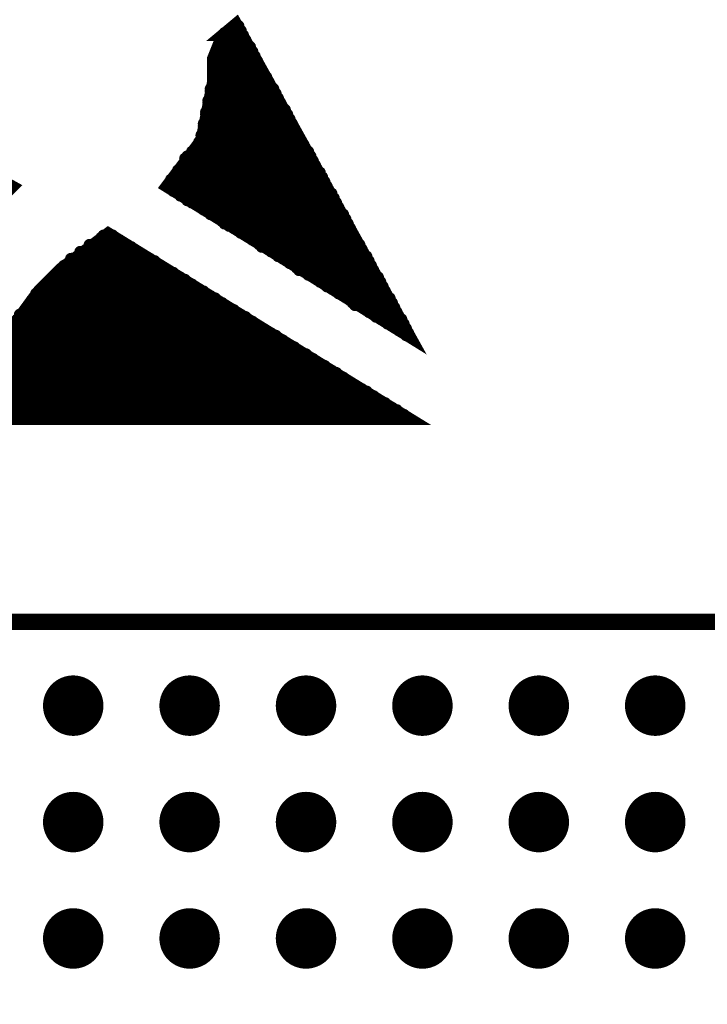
# Model space of a CAD drawing. Extents: x -0.18 to 8.86, y -3.29 to 6.3.
# Tile 50 of 69: x 6.85 to 7.15, y 0.45 to 0.87. Entities that reach past the tile are written whole.
import ezdxf

# ---------------------------------------------------------------- set-up
doc = ezdxf.new("R2010")
doc.units = 0
doc.layers.get('0').update_dxf_attribs({"color": 3, "linetype": 'CONTINUOUS'})

# ---------------------------------------------------------------- blocks, each defined once
blk = doc.blocks.new('PAD_R1')
at = {"const_width": 0.5}
blk.add_lwpolyline([(0.25, 0, 1), (-0.25, 0, 1)], format="xyb", close=True, dxfattribs=at)

msp = doc.modelspace()

# ---------------------------------------------------------------- linework, layer by layer
at = {"const_width": 0.005}
for points in [[(6.939, 0.863), (6.935, 0.853), (6.935, 0.848), (6.935, 0.843), (6.93, 0.818), (6.915, 0.798), (7.02, 0.733), (6.945, 0.868), (6.939, 0.863), (6.948, 0.863)], [(6.942, 0.865), (6.947, 0.865)], [(6.946, 0.866), (6.943, 0.866)], [(6.944, 0.867), (6.946, 0.867)], [(6.948, 0.862), (6.939, 0.862)], [(6.939, 0.861), (6.949, 0.861)], [(6.947, 0.864), (6.94, 0.864)], [(6.937, 0.857), (6.951, 0.857)], [(6.938, 0.859), (6.95, 0.859)], [(6.951, 0.858), (6.938, 0.858)], [(6.949, 0.86), (6.939, 0.86)], [(6.935, 0.853), (6.953, 0.853)], [(6.954, 0.852), (6.935, 0.852)], [(6.936, 0.855), (6.952, 0.855)], [(6.953, 0.854), (6.936, 0.854)], [(6.952, 0.856), (6.937, 0.856)], [(6.935, 0.851), (6.954, 0.851)], [(6.955, 0.85), (6.935, 0.85)], [(6.935, 0.849), (6.955, 0.849)], [(6.955, 0.848), (6.935, 0.848)], [(6.935, 0.847), (6.956, 0.847)], [(6.956, 0.846), (6.935, 0.846)], [(6.935, 0.845), (6.958, 0.845)], [(6.958, 0.844), (6.935, 0.844)], [(6.961, 0.84), (6.934, 0.84)], [(6.935, 0.843), (6.959, 0.843)], [(6.959, 0.842), (6.935, 0.842)], [(6.935, 0.841), (6.96, 0.841)], [(6.933, 0.835), (6.963, 0.835)], [(6.934, 0.839), (6.961, 0.839)], [(6.962, 0.838), (6.934, 0.838)], [(6.934, 0.837), (6.962, 0.837)], [(6.963, 0.836), (6.934, 0.836)], [(6.964, 0.834), (6.933, 0.834)], [(6.933, 0.833), (6.964, 0.833)], [(6.965, 0.832), (6.933, 0.832)], [(6.933, 0.831), (6.966, 0.831)], [(6.966, 0.83), (6.932, 0.83)], [(6.932, 0.829), (6.967, 0.829)], [(6.967, 0.828), (6.932, 0.828)], [(6.932, 0.827), (6.968, 0.827)], [(6.839, 0.788), (6.849, 0.798), (6.804, 0.823)], [(6.931, 0.825), (6.969, 0.825)], [(6.969, 0.824), (6.931, 0.824)], [(6.931, 0.823), (6.97, 0.823)], [(6.968, 0.826), (6.932, 0.826)], [(6.971, 0.82), (6.93, 0.82)], [(6.93, 0.819), (6.971, 0.819)], [(6.972, 0.818), (6.93, 0.818)], [(6.97, 0.822), (6.931, 0.822)], [(6.931, 0.821), (6.97, 0.821)], [(6.975, 0.814), (6.927, 0.814)], [(6.928, 0.815), (6.974, 0.815)], [(6.929, 0.817), (6.972, 0.817)], [(6.974, 0.816), (6.929, 0.816)], [(6.923, 0.81), (6.977, 0.81)], [(6.977, 0.811), (6.924, 0.811)], [(6.926, 0.813), (6.976, 0.813)], [(6.926, 0.812), (6.976, 0.812)], [(6.921, 0.806), (6.979, 0.806)], [(6.979, 0.807), (6.922, 0.807)], [(6.978, 0.809), (6.923, 0.809)], [(6.923, 0.808), (6.978, 0.808)], [(6.918, 0.802), (6.982, 0.802)], [(6.981, 0.803), (6.919, 0.803)], [(6.98, 0.805), (6.92, 0.805)], [(6.92, 0.804), (6.981, 0.804)], [(6.915, 0.798), (6.984, 0.798)], [(6.983, 0.799), (6.916, 0.799)], [(6.982, 0.801), (6.917, 0.801)], [(6.917, 0.8), (6.983, 0.8)], [(6.984, 0.797), (6.917, 0.797)], [(6.918, 0.796), (6.985, 0.796)], [(6.986, 0.795), (6.92, 0.795)], [(6.921, 0.794), (6.986, 0.794)], [(6.987, 0.793), (6.923, 0.793)], [(6.924, 0.792), (6.987, 0.792)], [(6.988, 0.791), (6.926, 0.791)], [(6.928, 0.79), (6.988, 0.79)], [(6.989, 0.789), (6.93, 0.789)], [(6.931, 0.788), (6.989, 0.788)], [(6.99, 0.787), (6.933, 0.787)], [(6.934, 0.786), (6.991, 0.786)], [(6.991, 0.785), (6.936, 0.785)], [(6.938, 0.784), (6.992, 0.784)], [(6.992, 0.783), (6.939, 0.783)], [(6.94, 0.782), (6.993, 0.782)], [(6.993, 0.781), (6.942, 0.781)], [(6.944, 0.78), (6.994, 0.78)], [(6.669, 0.698), (7.02, 0.698), (6.89, 0.778), (6.87, 0.763), (6.86, 0.753), (6.849, 0.738)], [(6.887, 0.776), (6.893, 0.776)], [(6.892, 0.777), (6.888, 0.777)], [(6.994, 0.779), (6.946, 0.779)], [(6.947, 0.778), (6.994, 0.778)], [(6.995, 0.777), (6.949, 0.777)], [(6.951, 0.776), (6.995, 0.776)], [(6.898, 0.773), (6.882, 0.773)], [(6.882, 0.772), (6.9, 0.772)], [(6.885, 0.774), (6.896, 0.774)], [(6.895, 0.775), (6.886, 0.775)], [(6.996, 0.775), (6.952, 0.775)], [(6.954, 0.774), (6.996, 0.774)], [(6.998, 0.773), (6.955, 0.773)], [(6.956, 0.772), (6.998, 0.772)], [(6.877, 0.768), (6.906, 0.768)], [(6.878, 0.77), (6.903, 0.77)], [(6.904, 0.769), (6.878, 0.769)], [(6.901, 0.771), (6.881, 0.771)], [(6.999, 0.771), (6.959, 0.771)], [(6.96, 0.77), (6.999, 0.77)], [(7, 0.769), (6.962, 0.769)], [(6.963, 0.768), (7.001, 0.768)], [(6.914, 0.763), (6.87, 0.763)], [(6.871, 0.764), (6.912, 0.764)], [(6.911, 0.765), (6.873, 0.765)], [(6.908, 0.767), (6.874, 0.767)], [(6.874, 0.766), (6.91, 0.766)], [(7.001, 0.767), (6.965, 0.767)], [(6.967, 0.766), (7.002, 0.766)], [(7.002, 0.765), (6.968, 0.765)], [(6.97, 0.764), (7.003, 0.764)], [(7.003, 0.763), (6.971, 0.763)], [(6.866, 0.759), (6.921, 0.759)], [(6.867, 0.76), (6.919, 0.76)], [(6.918, 0.761), (6.868, 0.761)], [(6.869, 0.762), (6.916, 0.762)], [(6.972, 0.762), (7.004, 0.762)], [(7.004, 0.761), (6.975, 0.761)], [(6.976, 0.76), (7.005, 0.76)], [(7.006, 0.759), (6.978, 0.759)], [(6.862, 0.755), (6.927, 0.755)], [(6.926, 0.756), (6.863, 0.756)], [(6.864, 0.757), (6.923, 0.757)], [(6.923, 0.758), (6.865, 0.758)], [(6.98, 0.758), (7.006, 0.758)], [(7.007, 0.757), (6.981, 0.757)], [(6.983, 0.756), (7.007, 0.756)], [(7.008, 0.755), (6.984, 0.755)], [(6.932, 0.752), (6.859, 0.752)], [(6.859, 0.751), (6.934, 0.751)], [(6.86, 0.753), (6.931, 0.753)], [(6.929, 0.754), (6.861, 0.754)], [(6.986, 0.754), (7.008, 0.754)], [(7.009, 0.753), (6.988, 0.753)], [(6.989, 0.752), (7.009, 0.752)], [(7.01, 0.751), (6.991, 0.751)], [(6.856, 0.747), (6.939, 0.747)], [(6.857, 0.749), (6.937, 0.749)], [(6.939, 0.748), (6.857, 0.748)], [(6.936, 0.75), (6.858, 0.75)], [(6.993, 0.75), (7.011, 0.75)], [(7.011, 0.749), (6.994, 0.749)], [(6.995, 0.748), (7.012, 0.748)], [(7.012, 0.747), (6.996, 0.747)], [(6.852, 0.743), (6.947, 0.743)], [(6.949, 0.742), (6.852, 0.742)], [(6.945, 0.744), (6.854, 0.744)], [(6.942, 0.746), (6.855, 0.746)], [(6.855, 0.745), (6.944, 0.745)], [(6.999, 0.746), (7.013, 0.746)], [(7.013, 0.745), (7.001, 0.745)], [(7.002, 0.744), (7.014, 0.744)], [(7.014, 0.743), (7.004, 0.743)], [(7.005, 0.742), (7.015, 0.742)], [(6.955, 0.738), (6.849, 0.738)], [(6.952, 0.74), (6.85, 0.74)], [(6.85, 0.739), (6.953, 0.739)], [(6.851, 0.741), (6.95, 0.741)], [(7.016, 0.741), (7.007, 0.741)], [(7.009, 0.74), (7.016, 0.74)], [(7.017, 0.739), (7.01, 0.739)], [(7.012, 0.738), (7.017, 0.738)], [(6.962, 0.734), (6.846, 0.734)], [(6.847, 0.735), (6.96, 0.735)], [(6.848, 0.737), (6.956, 0.737)], [(6.958, 0.736), (6.848, 0.736)], [(7.018, 0.737), (7.014, 0.737)], [(7.015, 0.736), (7.018, 0.736)], [(7.017, 0.735), (7.019, 0.735)], [(7.019, 0.734), (7.018, 0.734)], [(6.844, 0.731), (6.966, 0.731)], [(6.968, 0.73), (6.844, 0.73)], [(6.965, 0.732), (6.845, 0.732)], [(6.846, 0.733), (6.963, 0.733)], [(6.976, 0.725), (6.84, 0.725)], [(6.975, 0.726), (6.841, 0.726)], [(6.97, 0.728), (6.842, 0.728)], [(6.842, 0.727), (6.972, 0.727)], [(6.843, 0.729), (6.97, 0.729)], [(6.838, 0.722), (6.981, 0.722)], [(6.983, 0.721), (6.838, 0.721)], [(6.979, 0.723), (6.839, 0.723)], [(6.84, 0.724), (6.978, 0.724)], [(6.836, 0.718), (6.988, 0.718)], [(6.989, 0.717), (6.836, 0.717)], [(6.837, 0.72), (6.984, 0.72)], [(6.986, 0.719), (6.837, 0.719)], [(6.834, 0.714), (6.994, 0.714)], [(6.995, 0.713), (6.834, 0.713)], [(6.835, 0.716), (6.991, 0.716)], [(6.992, 0.715), (6.835, 0.715)], [(6.676, 0.71), (7.001, 0.71)], [(7.002, 0.709), (6.676, 0.709)], [(6.678, 0.712), (6.996, 0.712)], [(6.999, 0.711), (6.678, 0.711)], [(7.009, 0.705), (6.673, 0.705)], [(6.673, 0.704), (7.01, 0.704)], [(7.005, 0.707), (6.674, 0.707)], [(6.674, 0.706), (7.007, 0.706)], [(6.675, 0.708), (7.004, 0.708)], [(6.67, 0.7), (7.017, 0.7)], [(6.671, 0.702), (7.014, 0.702)], [(7.015, 0.701), (6.671, 0.701)], [(7.012, 0.703), (6.672, 0.703)], [(6.669, 0.698), (7.02, 0.698)], [(7.018, 0.699), (6.67, 0.699)]]:
    msp.add_lwpolyline(points, dxfattribs=at)
at = {"const_width": 0.007}
msp.add_lwpolyline([(7.585, 0.611), (5.352, 0.611), (5.352, 0.46), (5.33, 0.46), (5.33, 0.24), (5.352, 0.24), (5.352, 0.089), (7.585, 0.089), (7.585, 0.611), (5.352, 0.611), (5.352, 0.46), (5.33, 0.46), (5.33, 0.24), (5.352, 0.24), (5.352, 0.089), (7.585, 0.089)], close=True, dxfattribs=at)

# ---------------------------------------------------------------- block references
for p, xscale, yscale in [((6.942, 0.865), 0.005, 0.005), ((6.943, 0.866), 0.005, 0.005), ((6.944, 0.867), 0.005, 0.005), ((6.946, 0.867), 0.005, 0.005), ((6.946, 0.866), 0.005, 0.005), ((6.947, 0.865), 0.005, 0.005), ((6.939, 0.863), 0.005, 0.005), ((6.939, 0.862), 0.005, 0.005), ((6.939, 0.861), 0.005, 0.005), ((6.94, 0.864), 0.005, 0.005), ((6.947, 0.864), 0.005, 0.005), ((6.948, 0.863), 0.005, 0.005), ((6.948, 0.862), 0.005, 0.005), ((6.949, 0.861), 0.005, 0.005), ((6.937, 0.857), 0.005, 0.005), ((6.938, 0.859), 0.005, 0.005), ((6.938, 0.858), 0.005, 0.005), ((6.939, 0.86), 0.005, 0.005), ((6.949, 0.86), 0.005, 0.005), ((6.95, 0.859), 0.005, 0.005), ((6.951, 0.858), 0.005, 0.005), ((6.951, 0.857), 0.005, 0.005), ((6.935, 0.853), 0.005, 0.005), ((6.935, 0.852), 0.005, 0.005), ((6.936, 0.855), 0.005, 0.005), ((6.936, 0.854), 0.005, 0.005), ((6.937, 0.856), 0.005, 0.005), ((6.952, 0.856), 0.005, 0.005), ((6.952, 0.855), 0.005, 0.005), ((6.953, 0.854), 0.005, 0.005), ((6.953, 0.853), 0.005, 0.005), ((6.954, 0.852), 0.005, 0.005), ((6.935, 0.851), 0.005, 0.005), ((6.935, 0.85), 0.005, 0.005), ((6.935, 0.849), 0.005, 0.005), ((6.935, 0.848), 0.005, 0.005), ((6.954, 0.851), 0.005, 0.005), ((6.955, 0.85), 0.005, 0.005), ((6.955, 0.849), 0.005, 0.005), ((6.955, 0.848), 0.005, 0.005), ((6.935, 0.847), 0.005, 0.005), ((6.935, 0.846), 0.005, 0.005), ((6.935, 0.845), 0.005, 0.005), ((6.935, 0.844), 0.005, 0.005), ((6.956, 0.847), 0.005, 0.005), ((6.956, 0.846), 0.005, 0.005), ((6.958, 0.845), 0.005, 0.005), ((6.958, 0.844), 0.005, 0.005), ((6.934, 0.84), 0.005, 0.005), ((6.935, 0.843), 0.005, 0.005), ((6.935, 0.842), 0.005, 0.005), ((6.935, 0.841), 0.005, 0.005), ((6.959, 0.843), 0.005, 0.005), ((6.959, 0.842), 0.005, 0.005), ((6.96, 0.841), 0.005, 0.005), ((6.961, 0.84), 0.005, 0.005), ((6.933, 0.835), 0.005, 0.005), ((6.934, 0.839), 0.005, 0.005), ((6.934, 0.838), 0.005, 0.005), ((6.934, 0.837), 0.005, 0.005), ((6.934, 0.836), 0.005, 0.005), ((6.961, 0.839), 0.005, 0.005), ((6.962, 0.838), 0.005, 0.005), ((6.962, 0.837), 0.005, 0.005), ((6.963, 0.836), 0.005, 0.005), ((6.963, 0.835), 0.005, 0.005), ((6.933, 0.834), 0.005, 0.005), ((6.933, 0.833), 0.005, 0.005), ((6.933, 0.832), 0.005, 0.005), ((6.933, 0.831), 0.005, 0.005), ((6.964, 0.834), 0.005, 0.005), ((6.964, 0.833), 0.005, 0.005), ((6.965, 0.832), 0.005, 0.005), ((6.966, 0.831), 0.005, 0.005), ((6.932, 0.83), 0.005, 0.005), ((6.932, 0.829), 0.005, 0.005), ((6.932, 0.828), 0.005, 0.005), ((6.932, 0.827), 0.005, 0.005), ((6.966, 0.83), 0.005, 0.005), ((6.967, 0.829), 0.005, 0.005), ((6.967, 0.828), 0.005, 0.005), ((6.968, 0.827), 0.005, 0.005), ((6.931, 0.825), 0.005, 0.005), ((6.931, 0.824), 0.005, 0.005), ((6.931, 0.823), 0.005, 0.005), ((6.932, 0.826), 0.005, 0.005), ((6.968, 0.826), 0.005, 0.005), ((6.969, 0.825), 0.005, 0.005), ((6.969, 0.824), 0.005, 0.005), ((6.97, 0.823), 0.005, 0.005), ((6.93, 0.82), 0.005, 0.005), ((6.93, 0.819), 0.005, 0.005), ((6.93, 0.818), 0.005, 0.005), ((6.931, 0.822), 0.005, 0.005), ((6.931, 0.821), 0.005, 0.005), ((6.97, 0.822), 0.005, 0.005), ((6.97, 0.821), 0.005, 0.005), ((6.971, 0.82), 0.005, 0.005), ((6.971, 0.819), 0.005, 0.005), ((6.972, 0.818), 0.005, 0.005), ((6.927, 0.814), 0.005, 0.005), ((6.928, 0.815), 0.005, 0.005), ((6.929, 0.817), 0.005, 0.005), ((6.929, 0.816), 0.005, 0.005), ((6.972, 0.817), 0.005, 0.005), ((6.974, 0.816), 0.005, 0.005), ((6.974, 0.815), 0.005, 0.005), ((6.975, 0.814), 0.005, 0.005), ((6.923, 0.81), 0.005, 0.005), ((6.924, 0.811), 0.005, 0.005), ((6.926, 0.813), 0.005, 0.005), ((6.926, 0.812), 0.005, 0.005), ((6.976, 0.813), 0.005, 0.005), ((6.976, 0.812), 0.005, 0.005), ((6.977, 0.811), 0.005, 0.005), ((6.977, 0.81), 0.005, 0.005), ((6.921, 0.806), 0.005, 0.005), ((6.922, 0.807), 0.005, 0.005), ((6.923, 0.809), 0.005, 0.005), ((6.923, 0.808), 0.005, 0.005), ((6.978, 0.809), 0.005, 0.005), ((6.978, 0.808), 0.005, 0.005), ((6.979, 0.807), 0.005, 0.005), ((6.979, 0.806), 0.005, 0.005), ((6.918, 0.802), 0.005, 0.005), ((6.919, 0.803), 0.005, 0.005), ((6.92, 0.805), 0.005, 0.005), ((6.92, 0.804), 0.005, 0.005), ((6.98, 0.805), 0.005, 0.005), ((6.981, 0.804), 0.005, 0.005), ((6.981, 0.803), 0.005, 0.005), ((6.982, 0.802), 0.005, 0.005), ((6.915, 0.798), 0.005, 0.005), ((6.916, 0.799), 0.005, 0.005), ((6.917, 0.801), 0.005, 0.005), ((6.917, 0.8), 0.005, 0.005), ((6.917, 0.797), 0.005, 0.005), ((6.982, 0.801), 0.005, 0.005), ((6.983, 0.8), 0.005, 0.005), ((6.983, 0.799), 0.005, 0.005), ((6.984, 0.798), 0.005, 0.005), ((6.984, 0.797), 0.005, 0.005), ((6.918, 0.796), 0.005, 0.005), ((6.92, 0.795), 0.005, 0.005), ((6.921, 0.794), 0.005, 0.005), ((6.923, 0.793), 0.005, 0.005), ((6.985, 0.796), 0.005, 0.005), ((6.986, 0.795), 0.005, 0.005), ((6.986, 0.794), 0.005, 0.005), ((6.987, 0.793), 0.005, 0.005), ((6.924, 0.792), 0.005, 0.005), ((6.926, 0.791), 0.005, 0.005), ((6.928, 0.79), 0.005, 0.005), ((6.93, 0.789), 0.005, 0.005), ((6.987, 0.792), 0.005, 0.005), ((6.988, 0.791), 0.005, 0.005), ((6.988, 0.79), 0.005, 0.005), ((6.989, 0.789), 0.005, 0.005), ((6.931, 0.788), 0.005, 0.005), ((6.933, 0.787), 0.005, 0.005), ((6.934, 0.786), 0.005, 0.005), ((6.936, 0.785), 0.005, 0.005), ((6.989, 0.788), 0.005, 0.005), ((6.99, 0.787), 0.005, 0.005), ((6.991, 0.786), 0.005, 0.005), ((6.991, 0.785), 0.005, 0.005), ((6.938, 0.784), 0.005, 0.005), ((6.939, 0.783), 0.005, 0.005), ((6.94, 0.782), 0.005, 0.005), ((6.942, 0.781), 0.005, 0.005), ((6.944, 0.78), 0.005, 0.005), ((6.992, 0.784), 0.005, 0.005), ((6.992, 0.783), 0.005, 0.005), ((6.993, 0.782), 0.005, 0.005), ((6.993, 0.781), 0.005, 0.005), ((6.994, 0.78), 0.005, 0.005), ((6.887, 0.776), 0.005, 0.005), ((6.888, 0.777), 0.005, 0.005), ((6.892, 0.777), 0.005, 0.005), ((6.893, 0.776), 0.005, 0.005), ((6.946, 0.779), 0.005, 0.005), ((6.947, 0.778), 0.005, 0.005), ((6.949, 0.777), 0.005, 0.005), ((6.951, 0.776), 0.005, 0.005), ((6.994, 0.779), 0.005, 0.005), ((6.994, 0.778), 0.005, 0.005), ((6.995, 0.777), 0.005, 0.005), ((6.995, 0.776), 0.005, 0.005), ((6.882, 0.773), 0.005, 0.005), ((6.882, 0.772), 0.005, 0.005), ((6.885, 0.774), 0.005, 0.005), ((6.886, 0.775), 0.005, 0.005), ((6.895, 0.775), 0.005, 0.005), ((6.896, 0.774), 0.005, 0.005), ((6.898, 0.773), 0.005, 0.005), ((6.9, 0.772), 0.005, 0.005), ((6.952, 0.775), 0.005, 0.005), ((6.954, 0.774), 0.005, 0.005), ((6.955, 0.773), 0.005, 0.005), ((6.956, 0.772), 0.005, 0.005), ((6.996, 0.775), 0.005, 0.005), ((6.996, 0.774), 0.005, 0.005), ((6.998, 0.773), 0.005, 0.005), ((6.998, 0.772), 0.005, 0.005), ((6.877, 0.768), 0.005, 0.005), ((6.878, 0.77), 0.005, 0.005), ((6.878, 0.769), 0.005, 0.005), ((6.881, 0.771), 0.005, 0.005), ((6.901, 0.771), 0.005, 0.005), ((6.903, 0.77), 0.005, 0.005), ((6.904, 0.769), 0.005, 0.005), ((6.906, 0.768), 0.005, 0.005), ((6.959, 0.771), 0.005, 0.005), ((6.96, 0.77), 0.005, 0.005), ((6.962, 0.769), 0.005, 0.005), ((6.963, 0.768), 0.005, 0.005), ((6.999, 0.771), 0.005, 0.005), ((6.999, 0.77), 0.005, 0.005), ((7, 0.769), 0.005, 0.005), ((7.001, 0.768), 0.005, 0.005), ((6.87, 0.763), 0.005, 0.005), ((6.871, 0.764), 0.005, 0.005), ((6.873, 0.765), 0.005, 0.005), ((6.874, 0.767), 0.005, 0.005), ((6.874, 0.766), 0.005, 0.005), ((6.908, 0.767), 0.005, 0.005), ((6.91, 0.766), 0.005, 0.005), ((6.911, 0.765), 0.005, 0.005), ((6.912, 0.764), 0.005, 0.005), ((6.914, 0.763), 0.005, 0.005), ((6.965, 0.767), 0.005, 0.005), ((6.967, 0.766), 0.005, 0.005), ((6.968, 0.765), 0.005, 0.005), ((6.97, 0.764), 0.005, 0.005), ((6.971, 0.763), 0.005, 0.005), ((7.001, 0.767), 0.005, 0.005), ((7.002, 0.766), 0.005, 0.005), ((7.002, 0.765), 0.005, 0.005), ((7.003, 0.764), 0.005, 0.005), ((7.003, 0.763), 0.005, 0.005), ((6.866, 0.759), 0.005, 0.005), ((6.867, 0.76), 0.005, 0.005), ((6.868, 0.761), 0.005, 0.005), ((6.869, 0.762), 0.005, 0.005), ((6.916, 0.762), 0.005, 0.005), ((6.918, 0.761), 0.005, 0.005), ((6.919, 0.76), 0.005, 0.005), ((6.921, 0.759), 0.005, 0.005), ((6.972, 0.762), 0.005, 0.005), ((6.975, 0.761), 0.005, 0.005), ((6.976, 0.76), 0.005, 0.005), ((6.978, 0.759), 0.005, 0.005), ((7.004, 0.762), 0.005, 0.005), ((7.004, 0.761), 0.005, 0.005), ((7.005, 0.76), 0.005, 0.005), ((7.006, 0.759), 0.005, 0.005), ((6.862, 0.755), 0.005, 0.005), ((6.863, 0.756), 0.005, 0.005), ((6.864, 0.757), 0.005, 0.005), ((6.865, 0.758), 0.005, 0.005), ((6.923, 0.758), 0.005, 0.005), ((6.923, 0.757), 0.005, 0.005), ((6.926, 0.756), 0.005, 0.005), ((6.927, 0.755), 0.005, 0.005), ((6.98, 0.758), 0.005, 0.005), ((6.981, 0.757), 0.005, 0.005), ((6.983, 0.756), 0.005, 0.005), ((6.984, 0.755), 0.005, 0.005), ((7.006, 0.758), 0.005, 0.005), ((7.007, 0.757), 0.005, 0.005), ((7.007, 0.756), 0.005, 0.005), ((7.008, 0.755), 0.005, 0.005), ((6.859, 0.752), 0.005, 0.005), ((6.859, 0.751), 0.005, 0.005), ((6.86, 0.753), 0.005, 0.005), ((6.861, 0.754), 0.005, 0.005), ((6.929, 0.754), 0.005, 0.005), ((6.931, 0.753), 0.005, 0.005), ((6.932, 0.752), 0.005, 0.005), ((6.934, 0.751), 0.005, 0.005), ((6.986, 0.754), 0.005, 0.005), ((6.988, 0.753), 0.005, 0.005), ((6.989, 0.752), 0.005, 0.005), ((6.991, 0.751), 0.005, 0.005), ((7.008, 0.754), 0.005, 0.005), ((7.009, 0.753), 0.005, 0.005), ((7.009, 0.752), 0.005, 0.005), ((7.01, 0.751), 0.005, 0.005), ((6.856, 0.747), 0.005, 0.005), ((6.857, 0.749), 0.005, 0.005), ((6.857, 0.748), 0.005, 0.005), ((6.858, 0.75), 0.005, 0.005), ((6.936, 0.75), 0.005, 0.005), ((6.937, 0.749), 0.005, 0.005), ((6.939, 0.748), 0.005, 0.005), ((6.939, 0.747), 0.005, 0.005), ((6.993, 0.75), 0.005, 0.005), ((6.994, 0.749), 0.005, 0.005), ((6.995, 0.748), 0.005, 0.005), ((6.996, 0.747), 0.005, 0.005), ((7.011, 0.75), 0.005, 0.005), ((7.011, 0.749), 0.005, 0.005), ((7.012, 0.748), 0.005, 0.005), ((7.012, 0.747), 0.005, 0.005), ((6.852, 0.743), 0.005, 0.005), ((6.852, 0.742), 0.005, 0.005), ((6.854, 0.744), 0.005, 0.005), ((6.855, 0.746), 0.005, 0.005), ((6.855, 0.745), 0.005, 0.005), ((6.942, 0.746), 0.005, 0.005), ((6.944, 0.745), 0.005, 0.005), ((6.945, 0.744), 0.005, 0.005), ((6.947, 0.743), 0.005, 0.005), ((6.949, 0.742), 0.005, 0.005), ((6.999, 0.746), 0.005, 0.005), ((7.001, 0.745), 0.005, 0.005), ((7.002, 0.744), 0.005, 0.005), ((7.004, 0.743), 0.005, 0.005), ((7.005, 0.742), 0.005, 0.005), ((7.013, 0.746), 0.005, 0.005), ((7.013, 0.745), 0.005, 0.005), ((7.014, 0.744), 0.005, 0.005), ((7.014, 0.743), 0.005, 0.005), ((7.015, 0.742), 0.005, 0.005), ((6.85, 0.74), 0.005, 0.005), ((6.85, 0.739), 0.005, 0.005), ((6.851, 0.741), 0.005, 0.005), ((6.95, 0.741), 0.005, 0.005), ((6.952, 0.74), 0.005, 0.005), ((6.953, 0.739), 0.005, 0.005), ((6.955, 0.738), 0.005, 0.005), ((7.007, 0.741), 0.005, 0.005), ((7.009, 0.74), 0.005, 0.005), ((7.01, 0.739), 0.005, 0.005), ((7.012, 0.738), 0.005, 0.005), ((7.016, 0.741), 0.005, 0.005), ((7.016, 0.74), 0.005, 0.005), ((7.017, 0.739), 0.005, 0.005), ((7.017, 0.738), 0.005, 0.005), ((6.956, 0.737), 0.005, 0.005), ((6.958, 0.736), 0.005, 0.005), ((6.96, 0.735), 0.005, 0.005), ((6.962, 0.734), 0.005, 0.005), ((7.014, 0.737), 0.005, 0.005), ((7.015, 0.736), 0.005, 0.005), ((7.017, 0.735), 0.005, 0.005), ((7.018, 0.737), 0.005, 0.005), ((7.018, 0.736), 0.005, 0.005), ((7.018, 0.734), 0.005, 0.005), ((7.019, 0.735), 0.005, 0.005), ((7.019, 0.734), 0.005, 0.005), ((6.963, 0.733), 0.005, 0.005), ((6.965, 0.732), 0.005, 0.005), ((6.966, 0.731), 0.005, 0.005), ((6.968, 0.73), 0.005, 0.005), ((6.97, 0.729), 0.005, 0.005), ((6.97, 0.728), 0.005, 0.005), ((6.972, 0.727), 0.005, 0.005), ((6.975, 0.726), 0.005, 0.005), ((6.976, 0.725), 0.005, 0.005), ((6.978, 0.724), 0.005, 0.005), ((6.979, 0.723), 0.005, 0.005), ((6.981, 0.722), 0.005, 0.005), ((6.983, 0.721), 0.005, 0.005), ((6.984, 0.72), 0.005, 0.005), ((6.986, 0.719), 0.005, 0.005), ((6.988, 0.718), 0.005, 0.005), ((6.989, 0.717), 0.005, 0.005), ((6.991, 0.716), 0.005, 0.005), ((6.992, 0.715), 0.005, 0.005), ((6.994, 0.714), 0.005, 0.005), ((6.995, 0.713), 0.005, 0.005), ((6.996, 0.712), 0.005, 0.005), ((6.999, 0.711), 0.005, 0.005), ((7.001, 0.71), 0.005, 0.005), ((7.002, 0.709), 0.005, 0.005), ((7.004, 0.708), 0.005, 0.005), ((7.005, 0.707), 0.005, 0.005), ((7.007, 0.706), 0.005, 0.005), ((7.009, 0.705), 0.005, 0.005), ((7.01, 0.704), 0.005, 0.005), ((7.012, 0.703), 0.005, 0.005), ((7.014, 0.702), 0.005, 0.005), ((7.015, 0.701), 0.005, 0.005), ((7.017, 0.7), 0.005, 0.005), ((7.018, 0.699), 0.005, 0.005), ((7.02, 0.698), 0.005, 0.005), ((6.875, 0.575), 0.02598, 0.02598), ((6.925, 0.575), 0.02598, 0.02598), ((6.975, 0.575), 0.02598, 0.02598), ((7.025, 0.575), 0.02598, 0.02598), ((7.075, 0.575), 0.02598, 0.02598), ((7.125, 0.575), 0.02598, 0.02598), ((6.875, 0.525), 0.02598, 0.02598), ((6.925, 0.525), 0.02598, 0.02598), ((6.975, 0.525), 0.02598, 0.02598), ((7.025, 0.525), 0.02598, 0.02598), ((7.075, 0.525), 0.02598, 0.02598), ((7.125, 0.525), 0.02598, 0.02598), ((6.875, 0.475), 0.02598, 0.02598), ((6.925, 0.475), 0.02598, 0.02598), ((6.975, 0.475), 0.02598, 0.02598), ((7.025, 0.475), 0.02598, 0.02598), ((7.075, 0.475), 0.02598, 0.02598), ((7.125, 0.475), 0.02598, 0.02598)]:
    msp.add_blockref('PAD_R1', p, dxfattribs=dict(xscale=xscale, yscale=yscale))

doc.saveas('drawing.dxf')
